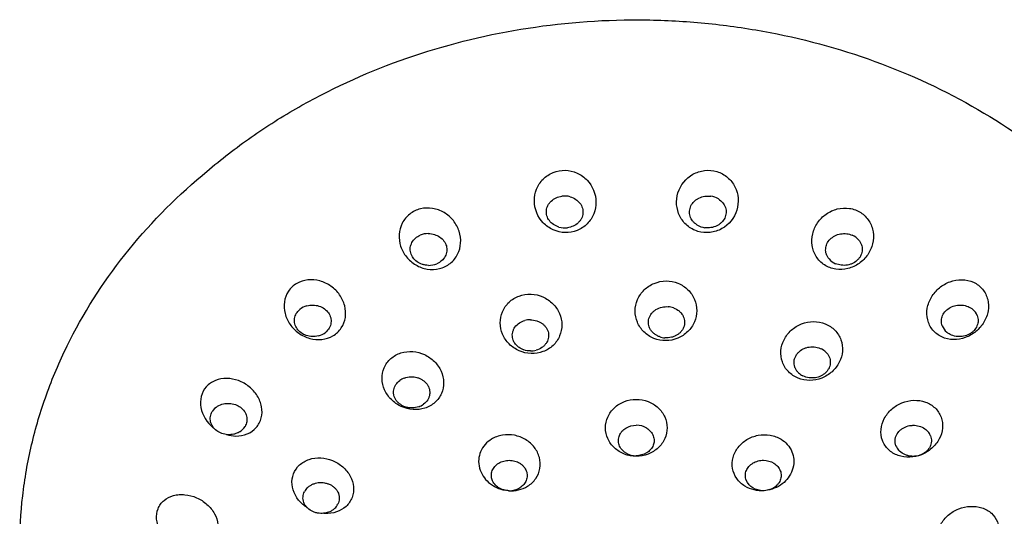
# Model space of a CAD drawing. Header units: millimetres. Extents: x -90 to 61, y -754 to 20.
# Tile 4 of 6: x -90 to -26, y -186 to -154. Entities that reach past the tile are written whole.
import ezdxf

# ---------------------------------------------------------------- set-up
doc = ezdxf.new("R2010")
doc.units = ezdxf.units.MM
doc.header["$MEASUREMENT"] = 0
doc.layers.add('PLANNING', color=1, linetype='Continuous')

# ---------------------------------------------------------------- blocks, each defined once
blk = doc.blocks.new('94700900_f')
at = {"layer": 'PLANNING'}
for p, q in [((-78.354, -164.05), (-77.866, -163.638)), ((-27.698, -171.435), (-27.698, -171.435))]:
    blk.add_line(p, q, dxfattribs=at)
for centre, radius, start, end in [((-54.824, -166.703), 1.318, 74.45321, 98.0016), ((-45.496, -166.63), 1.242, 58.43734, 82.98598), ((-54.816, -166.111), 1.343, 253.64463, 277.80591), ((-45.565, -166.204), 1.246, 237.40653, 262.96843), ((-63.679, -169.135), 1.312, 89.83652, 113.28512), ((-36.574, -168.946), 1.099, 40.86727, 67.53833), ((-63.639, -168.542), 1.343, 269.05713, 293.04442), ((-36.82, -168.765), 1.096, 219.66033, 247.59723), ((-71.24, -173.676), 1.21, 105.25547, 129.84285), ((-48.198, -173.858), 1.292, 70.04339, 86.00873), ((-28.942, -173.487), 0.957, 21.45613, 50.65929), ((-57.052, -174.74), 1.325, 89.8622, 105.4812), ((-71.118, -173.263), 1.244, 284.46641, 309.53669), ((-29.419, -173.483), 0.955, 200.14295, 230.6881), ((-48.21, -173.222), 1.371, 250.04096, 265.53184), ((-57.039, -174.055), 1.386, 269.73946, 285.12852), ((-38.726, -176.416), 1.244, 46.826, 62.55708), ((-38.872, -176.065), 1.106, 225.30506, 243.55226), ((-64.818, -178.326), 1.199, 109.64846, 126.27312), ((-64.692, -177.923), 1.207, 289.19217, 306.22105), ((-76.795, -179.931), 1.057, 121.54715, 148.36516), ((-76.491, -179.762), 1.089, 300.70668, 327.98498), ((-50.161, -181.54), 1.275, 58.51787, 90.67057), ((-32.036, -181.335), 1.032, 22.19597, 40.00003), ((-50.194, -180.976), 1.264, 238.20692, 270.82895), ((-32.458, -181.268), 0.923, 200.54254, 221.06759), ((-70.824, -185.029), 0.997, 134.38158, 152.9932), ((-58.418, -183.178), 1.333, 269.88552, 300.77199), ((-70.461, -184.909), 1.037, 314.17928, 332.62016)]:
    blk.add_arc(centre, radius, start, end, dxfattribs=at)
for points, knots in [([(-77.866, -163.638), (-76.94, -162.857), (-75.004, -161.381), (-70.819, -158.773), (-65.082, -156.211), (-57.683, -154.347), (-52.572, -153.941), (-50.008, -153.95)], [233.803625, 233.803625, 233.803625, 233.803625, 237.437202, 241.100491, 248.578274, 256.213897, 263.906597, 263.906597, 263.906597, 263.906597]), ([(-50.008, -153.95), (-48.74, -153.955), (-46.198, -154.068), (-41.18, -154.711), (-35.099, -156.275), (-28.344, -159.319), (-24.318, -162.093), (-22.485, -163.638)], [263.906597, 263.906597, 263.906597, 263.906597, 267.71076, 271.533597, 279.070528, 286.482939, 293.674858, 293.674858, 293.674858, 293.674858]), ([(-90.19, -188.199), (-90.19, -187.08), (-90.06, -184.84), (-89.477, -181.515), (-88.508, -178.249), (-86.706, -173.994), (-83.524, -169.001), (-80.192, -165.599), (-78.354, -164.05)], [205.393, 205.393, 205.393, 205.393, 208.748491, 212.114701, 215.503122, 218.952032, 225.952626, 233.164881, 233.164881, 233.164881, 233.164881]), ([(-54.79, -167.761), (-55.059, -167.754), (-55.587, -167.627), (-56.468, -167.007), (-56.891, -165.968), (-56.694, -164.925), (-56.264, -164.254), (-55.589, -163.808), (-55.058, -163.71), (-54.79, -163.716)], [6.314924, 6.314924, 6.314924, 6.314924, 7.120357, 7.917161, 9.484449, 10.259583, 11.039811, 11.830003, 12.631456, 12.631456, 12.631456, 12.631456]), ([(-54.79, -163.716), (-54.522, -163.723), (-53.993, -163.851), (-53.114, -164.472), (-52.69, -165.511), (-52.886, -166.553), (-53.317, -167.224), (-53.991, -167.669), (-54.522, -167.768), (-54.79, -167.761)], [0, 0, 0, 0, 0.805285, 1.602106, 3.169328, 3.944059, 4.723784, 5.513547, 6.314924, 6.314924, 6.314924, 6.314924]), ([(-46.179, -167.678), (-46.432, -167.601), (-46.901, -167.342), (-47.397, -166.715), (-47.602, -165.949), (-47.485, -164.892), (-46.776, -164.01), (-45.743, -163.678), (-45.2, -163.722), (-44.943, -163.799)], [0, 0, 0, 0, 0.794165, 1.574405, 2.349754, 3.127909, 4.709179, 5.51196, 6.314897, 6.314897, 6.314897, 6.314897]), ([(-44.943, -163.799), (-44.689, -163.876), (-44.221, -164.135), (-43.725, -164.763), (-43.52, -165.529), (-43.635, -166.587), (-44.345, -167.469), (-45.379, -167.799), (-45.922, -167.755), (-46.179, -167.678)], [6.314897, 6.314897, 6.314897, 6.314897, 7.109372, 7.89013, 8.665929, 9.444243, 11.025434, 11.828398, 12.631439, 12.631439, 12.631439, 12.631439]), ([(-55.194, -167.399), (-55.258, -167.381), (-55.351, -167.346), (-55.468, -167.285), (-55.627, -167.186), (-55.828, -166.999), (-55.991, -166.68), (-56.026, -166.326), (-55.943, -166.042), (-55.814, -165.841), (-55.647, -165.657), (-55.379, -165.484), (-55.132, -165.415), (-55.007, -165.398)], [7.552645, 7.552645, 7.552645, 7.552645, 7.750996, 7.851457, 7.946873, 8.313298, 8.662618, 9.005135, 9.360142, 9.536759, 9.715067, 10.103527, 10.480059, 10.480059, 10.480059, 10.480059]), ([(-54.471, -165.433), (-54.339, -165.47), (-54.103, -165.576), (-53.818, -165.832), (-53.651, -166.153), (-53.615, -166.509), (-53.696, -166.792), (-53.822, -166.993), (-53.99, -167.18), (-54.26, -167.354), (-54.509, -167.424), (-54.634, -167.441)], [4.034979, 4.034979, 4.034979, 4.034979, 4.443271, 4.804292, 5.168484, 5.509956, 5.857224, 6.037233, 6.21717, 6.609176, 6.986418, 6.986418, 6.986418, 6.986418]), ([(-46.236, -167.254), (-46.29, -167.22), (-46.366, -167.162), (-46.456, -167.074), (-46.572, -166.938), (-46.697, -166.704), (-46.738, -166.355), (-46.643, -166.01), (-46.463, -165.765), (-46.271, -165.609), (-46.047, -165.478), (-45.734, -165.383), (-45.47, -165.381), (-45.344, -165.398)], [7.542076, 7.542076, 7.542076, 7.542076, 7.732652, 7.828681, 7.91973, 8.270061, 8.610627, 8.955758, 9.323969, 9.509056, 9.695759, 10.098348, 10.479844, 10.479844, 10.479844, 10.479844]), ([(-44.846, -165.572), (-44.735, -165.64), (-44.593, -165.765), (-44.455, -165.968), (-44.359, -166.182), (-44.323, -166.479), (-44.417, -166.826), (-44.594, -167.07), (-44.785, -167.227), (-45.01, -167.36), (-45.326, -167.456), (-45.591, -167.457), (-45.718, -167.441)], [4.02512, 4.02512, 4.02512, 4.02512, 4.416517, 4.580008, 4.761644, 5.116492, 5.460523, 5.820625, 6.009298, 6.19777, 6.604159, 6.986434, 6.986434, 6.986434, 6.986434]), ([(-64.186, -166.218), (-64.439, -166.281), (-64.911, -166.513), (-65.415, -167.122), (-65.613, -167.881), (-65.511, -168.665), (-65.123, -169.365), (-64.515, -169.899), (-63.75, -170.176), (-63.208, -170.161), (-62.95, -170.097)], [0, 0, 0, 0, 0.780055, 1.546543, 2.312093, 3.086056, 3.875292, 4.674779, 5.47619, 6.272586, 6.272586, 6.272586, 6.272586]), ([(-62.95, -170.097), (-62.697, -170.034), (-62.225, -169.802), (-61.722, -169.193), (-61.523, -168.434), (-61.625, -167.651), (-62.013, -166.951), (-62.622, -166.417), (-63.386, -166.14), (-63.928, -166.154), (-64.186, -166.218)], [6.272586, 6.272586, 6.272586, 6.272586, 7.05246, 7.818451, 8.583403, 9.356965, 10.146053, 10.94549, 11.746657, 12.542846, 12.542846, 12.542846, 12.542846]), ([(-37.958, -169.856), (-38.174, -169.716), (-38.539, -169.343), (-38.814, -168.607), (-38.77, -167.821), (-38.447, -167.091), (-37.877, -166.518), (-37.142, -166.173), (-36.332, -166.132), (-35.827, -166.317), (-35.608, -166.459)], [0, 0, 0, 0, 0.769805, 1.532509, 2.303831, 3.089675, 3.886868, 4.689913, 5.486592, 6.270217, 6.270217, 6.270217, 6.270217]), ([(-35.608, -166.459), (-35.392, -166.599), (-35.027, -166.972), (-34.752, -167.708), (-34.795, -168.495), (-35.118, -169.225), (-35.688, -169.798), (-36.424, -170.143), (-37.234, -170.182), (-37.739, -169.998), (-37.958, -169.856)], [6.270217, 6.270217, 6.270217, 6.270217, 7.040456, 7.803795, 8.575578, 9.36157, 10.158807, 10.962021, 11.759038, 12.542782, 12.542782, 12.542782, 12.542782]), ([(-63.661, -169.885), (-63.728, -169.884), (-63.83, -169.875), (-63.962, -169.847), (-64.149, -169.795), (-64.406, -169.669), (-64.672, -169.411), (-64.833, -169.087), (-64.857, -168.791), (-64.806, -168.565), (-64.713, -168.345), (-64.519, -168.108), (-64.308, -167.978), (-64.197, -167.93)], [8.006235, 8.006235, 8.006235, 8.006235, 8.20834, 8.31169, 8.410349, 8.792822, 9.157704, 9.508571, 9.86018, 10.030965, 10.201698, 10.572194, 10.935255, 10.935255, 10.935255, 10.935255]), ([(-63.675, -167.823), (-63.535, -167.824), (-63.271, -167.865), (-62.913, -168.033), (-62.642, -168.292), (-62.48, -168.618), (-62.454, -168.911), (-62.502, -169.137), (-62.595, -169.36), (-62.791, -169.599), (-63.002, -169.73), (-63.113, -169.778)], [4.491131, 4.491131, 4.491131, 4.491131, 4.909204, 5.285708, 5.66619, 6.01604, 6.360181, 6.534326, 6.706623, 7.080429, 7.444124, 7.444124, 7.444124, 7.444124]), ([(-37.664, -169.464), (-37.703, -169.417), (-37.755, -169.342), (-37.808, -169.234), (-37.871, -169.073), (-37.905, -168.813), (-37.817, -168.471), (-37.604, -168.171), (-37.348, -167.987), (-37.11, -167.888), (-36.853, -167.823), (-36.524, -167.814), (-36.269, -167.881), (-36.154, -167.93)], [6.98102, 6.98102, 6.98102, 6.98102, 7.162624, 7.254363, 7.341623, 7.682582, 8.025237, 8.38271, 8.768054, 8.960769, 9.153431, 9.561251, 9.937542, 9.937542, 9.937542, 9.937542]), ([(-35.743, -168.227), (-35.661, -168.321), (-35.571, -168.477), (-35.512, -168.707), (-35.498, -168.938), (-35.555, -169.171), (-35.675, -169.377), (-35.83, -169.567), (-36.038, -169.718), (-36.274, -169.818), (-36.534, -169.885), (-36.865, -169.895), (-37.122, -169.826), (-37.238, -169.778)], [3.467768, 3.467768, 3.467768, 3.467768, 3.841483, 3.999243, 4.176971, 4.533719, 4.702665, 4.890037, 5.266962, 5.463538, 5.658133, 6.069951, 6.447071, 6.447071, 6.447071, 6.447071]), ([(-72.211, -171.06), (-72.426, -171.185), (-72.796, -171.535), (-73.071, -172.254), (-73.016, -173.03), (-72.68, -173.748), (-72.107, -174.315), (-71.381, -174.67), (-70.585, -174.74), (-70.08, -174.586), (-69.859, -174.456)], [0, 0, 0, 0, 0.746109, 1.489821, 2.250836, 3.033289, 3.833187, 4.634393, 5.42116, 6.187688, 6.187688, 6.187688, 6.187688]), ([(-69.859, -174.456), (-69.644, -174.331), (-69.274, -173.981), (-68.999, -173.263), (-69.055, -172.487), (-69.391, -171.769), (-69.964, -171.203), (-70.689, -170.848), (-71.485, -170.777), (-71.99, -170.931), (-72.211, -171.06)], [6.187688, 6.187688, 6.187688, 6.187688, 6.933606, 7.676733, 8.437134, 9.219234, 10.018961, 10.819974, 11.606301, 12.372485, 12.372485, 12.372485, 12.372485]), ([(-49.031, -174.627), (-49.272, -174.53), (-49.71, -174.245), (-50.153, -173.6), (-50.297, -172.842), (-50.141, -172.084), (-49.692, -171.443), (-49.031, -171.004), (-48.241, -170.85), (-47.713, -170.945), (-47.467, -171.044)], [0, 0, 0, 0, 0.779648, 1.541247, 2.295838, 3.050332, 3.816736, 4.598224, 5.389228, 6.183324, 6.183324, 6.183324, 6.183324]), ([(-47.467, -171.044), (-47.225, -171.142), (-46.788, -171.428), (-46.346, -172.071), (-46.202, -172.828), (-46.356, -173.584), (-46.803, -174.226), (-47.69, -174.815), (-48.54, -174.824), (-49.031, -174.627)], [6.183324, 6.183324, 6.183324, 6.183324, 6.963745, 7.724094, 8.475584, 9.22877, 9.993734, 10.777085, 12.364259, 12.364259, 12.364259, 12.364259]), ([(-30.934, -174.081), (-31.092, -173.89), (-31.316, -173.43), (-31.338, -172.655), (-31.053, -171.919), (-30.531, -171.308), (-29.829, -170.907), (-29.042, -170.763), (-28.273, -170.932), (-27.857, -171.242), (-27.698, -171.435)], [6.18708, 6.18708, 6.18708, 6.18708, 6.930653, 7.684718, 8.462621, 9.259712, 10.061175, 10.853363, 11.622683, 12.371837, 12.371837, 12.371837, 12.371837]), ([(-57.005, -175.608), (-57.27, -175.598), (-57.791, -175.474), (-58.453, -175.028), (-58.891, -174.379), (-59.057, -173.625), (-58.906, -172.873), (-58.467, -172.236), (-57.791, -171.828), (-57.268, -171.745), (-57.005, -171.755)], [6.16633, 6.16633, 6.16633, 6.16633, 6.96307, 7.748213, 8.517838, 9.271398, 10.01722, 10.771968, 11.543454, 12.33355, 12.33355, 12.33355, 12.33355]), ([(-57.005, -171.755), (-56.739, -171.765), (-56.218, -171.889), (-55.556, -172.336), (-55.119, -172.985), (-54.952, -173.738), (-55.104, -174.49), (-55.543, -175.127), (-56.218, -175.535), (-56.741, -175.618), (-57.005, -175.608)], [0, 0, 0, 0, 0.796685, 1.581869, 2.351537, 3.104977, 3.850505, 4.604952, 5.376249, 6.16633, 6.16633, 6.16633, 6.16633]), ([(-27.698, -171.435), (-27.54, -171.626), (-27.316, -172.086), (-27.294, -172.862), (-27.578, -173.598), (-28.1, -174.21), (-28.802, -174.611), (-29.59, -174.754), (-30.359, -174.584), (-30.775, -174.274), (-30.934, -174.081)], [0, 0, 0, 0, 0.743795, 1.498237, 2.276556, 3.073788, 3.87542, 4.667978, 5.437788, 6.18708, 6.18708, 6.18708, 6.18708]), ([(-71.558, -172.509), (-71.424, -172.472), (-71.155, -172.443), (-70.757, -172.51), (-70.411, -172.684), (-70.144, -172.949), (-70.012, -173.221), (-69.976, -173.451), (-69.984, -173.686), (-70.083, -173.966), (-70.237, -174.149), (-70.326, -174.222)], [4.486004, 4.486004, 4.486004, 4.486004, 4.9032, 5.288861, 5.685659, 6.050945, 6.403133, 6.576871, 6.745717, 7.104611, 7.450906, 7.450906, 7.450906, 7.450906]), ([(-30.316, -173.812), (-30.336, -173.757), (-30.359, -173.672), (-30.371, -173.555), (-30.373, -173.383), (-30.309, -173.124), (-30.104, -172.826), (-29.693, -172.519), (-29.159, -172.415), (-28.65, -172.537), (-28.428, -172.669), (-28.336, -172.747)], [10.47762, 10.47762, 10.47762, 10.47762, 10.652659, 10.742061, 10.82776, 11.17035, 11.524952, 11.898954, 12.689073, 13.09128, 13.45376, 13.45376, 13.45376, 13.45376]), ([(-70.807, -174.467), (-70.872, -174.484), (-70.972, -174.502), (-71.107, -174.51), (-71.305, -174.509), (-71.594, -174.456), (-71.936, -174.281), (-72.201, -174.017), (-72.332, -173.743), (-72.365, -173.512), (-72.356, -173.28), (-72.257, -173.002), (-72.103, -172.822), (-72.015, -172.747)], [7.995338, 7.995338, 7.995338, 7.995338, 8.195831, 8.299494, 8.399099, 8.791445, 9.172065, 9.538379, 9.89799, 10.068221, 10.235464, 10.591183, 10.93691, 10.93691, 10.93691, 10.93691]), ([(-48.678, -174.511), (-48.744, -174.487), (-48.867, -174.429), (-49.028, -174.32), (-49.164, -174.187), (-49.304, -173.991), (-49.388, -173.752), (-49.393, -173.508), (-49.347, -173.263), (-49.241, -173.069), (-49.116, -172.928), (-49.024, -172.84), (-48.832, -172.704), (-48.516, -172.579), (-48.24, -172.56), (-48.108, -172.569)], [3.815374, 3.815374, 3.815374, 3.815374, 4.023728, 4.225532, 4.39323, 4.5937, 4.943784, 5.141034, 5.319135, 5.689412, 5.79113, 5.884351, 6.069866, 6.494915, 6.89093, 6.89093, 6.89093, 6.89093]), ([(-47.758, -172.644), (-47.629, -172.691), (-47.449, -172.793), (-47.261, -172.973), (-47.156, -173.121), (-47.081, -173.281), (-47.037, -173.457), (-47.036, -173.642), (-47.064, -173.822), (-47.132, -173.993), (-47.234, -174.151), (-47.364, -174.288), (-47.491, -174.385), (-47.599, -174.444), (-47.72, -174.503), (-47.954, -174.581), (-48.172, -174.601), (-48.317, -174.589)], [0.359662, 0.359662, 0.359662, 0.359662, 0.770774, 0.970806, 1.136975, 1.314436, 1.497642, 1.679403, 1.866264, 2.042768, 2.22637, 2.42747, 2.607579, 2.705994, 2.794641, 3.010107, 3.44459, 3.44459, 3.44459, 3.44459]), ([(-28.052, -173.137), (-28.008, -173.249), (-27.979, -173.424), (-28.005, -173.656), (-28.076, -173.881), (-28.214, -174.085), (-28.399, -174.25), (-28.724, -174.462), (-29.199, -174.554), (-29.709, -174.433), (-29.931, -174.299), (-30.025, -174.222)], [6.970485, 6.970485, 6.970485, 6.970485, 7.333036, 7.489772, 7.66954, 8.038534, 8.215287, 8.411347, 9.19912, 9.605421, 9.968752, 9.968752, 9.968752, 9.968752]), ([(-57.045, -175.441), (-57.187, -175.44), (-57.355, -175.411), (-57.545, -175.344), (-57.663, -175.289), (-57.858, -175.171), (-58.042, -174.98), (-58.16, -174.757), (-58.228, -174.519), (-58.222, -174.302), (-58.17, -174.128), (-58.126, -174.017), (-58.01, -173.826), (-57.773, -173.604), (-57.529, -173.497), (-57.406, -173.463)], [3.816208, 3.816208, 3.816208, 3.816208, 4.242081, 4.32213, 4.419499, 4.632677, 5.001999, 5.205189, 5.384231, 5.743646, 5.840163, 5.928188, 6.102648, 6.504851, 6.889404, 6.889404, 6.889404, 6.889404]), ([(-57.049, -173.415), (-56.907, -173.415), (-56.695, -173.451), (-56.442, -173.553), (-56.278, -173.655), (-56.137, -173.776), (-56.017, -173.923), (-55.93, -174.093), (-55.874, -174.268), (-55.858, -174.448), (-55.88, -174.628), (-55.937, -174.798), (-56.01, -174.931), (-56.082, -175.021), (-56.167, -175.115), (-56.349, -175.267), (-56.542, -175.356), (-56.677, -175.393)], [0.361087, 0.361087, 0.361087, 0.361087, 0.787843, 0.999373, 1.176019, 1.364269, 1.556555, 1.743737, 1.932119, 2.105592, 2.282184, 2.472612, 2.641977, 2.734523, 2.81806, 3.022443, 3.443806, 3.443806, 3.443806, 3.443806]), ([(-40.303, -176.784), (-40.475, -176.606), (-40.74, -176.176), (-40.84, -175.42), (-40.623, -174.682), (-40.146, -174.058), (-39.464, -173.642), (-38.679, -173.482), (-37.899, -173.629), (-37.461, -173.915), (-37.284, -174.098)], [0, 0, 0, 0, 0.743403, 1.481769, 2.235619, 3.00973, 3.799034, 4.593141, 5.373456, 6.133952, 6.133952, 6.133952, 6.133952]), ([(-37.284, -174.098), (-37.111, -174.276), (-36.847, -174.706), (-36.746, -175.462), (-36.963, -176.201), (-37.44, -176.825), (-38.122, -177.241), (-38.907, -177.4), (-39.688, -177.253), (-40.126, -176.967), (-40.303, -176.784)], [6.133952, 6.133952, 6.133952, 6.133952, 6.877659, 7.616376, 8.370413, 9.144533, 9.933835, 10.72804, 11.508502, 12.268976, 12.268976, 12.268976, 12.268976]), ([(-63.893, -179.153), (-64.141, -179.232), (-64.671, -179.286), (-65.446, -179.086), (-66.098, -178.63), (-66.551, -177.992), (-66.723, -177.247), (-66.588, -176.505), (-66.137, -175.894), (-65.696, -175.647), (-65.456, -175.57)], [6.098397, 6.098397, 6.098397, 6.098397, 6.879273, 7.670855, 8.460601, 9.232136, 9.978394, 10.710183, 11.443244, 12.198072, 12.198072, 12.198072, 12.198072]), ([(-65.456, -175.57), (-65.207, -175.491), (-64.678, -175.437), (-63.903, -175.637), (-63.251, -176.094), (-62.798, -176.731), (-62.626, -177.476), (-62.761, -178.218), (-63.212, -178.829), (-63.653, -179.076), (-63.893, -179.153)], [0, 0, 0, 0, 0.7807, 1.57219, 2.361918, 3.133345, 3.879315, 4.61074, 5.343554, 6.098397, 6.098397, 6.098397, 6.098397]), ([(-39.65, -176.851), (-39.696, -176.806), (-39.779, -176.708), (-39.852, -176.574), (-39.895, -176.467), (-39.925, -176.355), (-39.949, -176.146), (-39.908, -175.935), (-39.829, -175.769), (-39.763, -175.657), (-39.616, -175.478), (-39.425, -175.343), (-39.24, -175.263), (-39.114, -175.217), (-38.876, -175.166), (-38.532, -175.168), (-38.268, -175.253), (-38.152, -175.312)], [3.79419, 3.79419, 3.79419, 3.79419, 3.989021, 4.177386, 4.248426, 4.334953, 4.52638, 4.873212, 4.969043, 5.0766, 5.264238, 5.659714, 5.768199, 5.867224, 6.062155, 6.496921, 6.885795, 6.885795, 6.885795, 6.885795]), ([(-37.874, -175.509), (-37.783, -175.598), (-37.672, -175.758), (-37.595, -175.99), (-37.569, -176.224), (-37.612, -176.46), (-37.733, -176.677), (-37.849, -176.828), (-37.997, -176.956), (-38.167, -177.06), (-38.354, -177.135), (-38.518, -177.176), (-38.645, -177.19), (-38.782, -177.198), (-39.029, -177.183), (-39.237, -177.119), (-39.365, -177.055)], [0.3416, 0.3416, 0.3416, 0.3416, 0.725698, 0.913721, 1.07241, 1.429492, 1.616979, 1.813466, 2.001576, 2.198031, 2.412233, 2.601964, 2.70429, 2.795738, 3.014682, 3.442079, 3.442079, 3.442079, 3.442079]), ([(-74.842, -180.413), (-74.763, -180.325), (-74.628, -180.127), (-74.454, -179.675), (-74.441, -179.04), (-74.739, -178.321), (-75.271, -177.725), (-75.971, -177.33), (-76.745, -177.174), (-77.381, -177.286), (-77.816, -177.519), (-77.999, -177.678), (-78.078, -177.767)], [1, 1, 1, 1, 1.35602, 1.712026, 2.444377, 3.213021, 4.007449, 4.80929, 5.593718, 6.343956, 6.706861, 7.065416, 7.065416, 7.065416, 7.065416]), ([(-64.295, -179.063), (-64.429, -179.109), (-64.63, -179.145), (-64.906, -179.133), (-65.167, -179.082), (-65.422, -178.968), (-65.63, -178.802), (-65.8, -178.608), (-65.894, -178.407), (-65.926, -178.226), (-65.936, -178.11), (-65.918, -177.897), (-65.8, -177.611), (-65.624, -177.431), (-65.527, -177.36)], [3.798842, 3.798842, 3.798842, 3.798842, 4.22313, 4.404844, 4.626776, 5.017281, 5.232893, 5.42126, 5.789168, 5.885038, 5.97151, 6.139794, 6.5197, 6.882199, 6.882199, 6.882199, 6.882199]), ([(-65.221, -177.197), (-65.087, -177.149), (-64.874, -177.113), (-64.599, -177.124), (-64.402, -177.163), (-64.217, -177.228), (-64.041, -177.324), (-63.885, -177.451), (-63.754, -177.593), (-63.658, -177.753), (-63.595, -177.925), (-63.57, -178.101), (-63.576, -178.249), (-63.601, -178.356), (-63.637, -178.471), (-63.735, -178.672), (-63.872, -178.818), (-63.979, -178.896)], [0.347582, 0.347582, 0.347582, 0.347582, 0.772616, 0.989166, 1.172995, 1.371245, 1.575233, 1.773857, 1.972333, 2.152157, 2.331261, 2.519602, 2.683408, 2.771591, 2.850738, 3.043109, 3.440212, 3.440212, 3.440212, 3.440212]), ([(-78.078, -177.767), (-78.396, -178.124), (-78.521, -178.624), (-78.34, -179.613), (-78.04, -180.086), (-77.61, -180.433), (-77.595, -180.445), (-77.58, -180.456)], [7.065416, 7.065416, 7.065416, 7.065416, 7.315416, 7.315416, 7.565416, 7.565416, 7.574269, 7.574269, 7.574269, 7.574269]), ([(-77.348, -179.03), (-77.233, -178.959), (-76.985, -178.861), (-76.584, -178.822), (-76.196, -178.899), (-75.851, -179.08), (-75.631, -179.303), (-75.513, -179.513), (-75.437, -179.736), (-75.428, -180.027), (-75.509, -180.246), (-75.567, -180.339)], [3.959654, 3.959654, 3.959654, 3.959654, 4.365226, 4.750293, 5.157093, 5.538257, 5.905945, 6.084925, 6.256116, 6.609852, 6.941529, 6.941529, 6.941529, 6.941529]), ([(-50.176, -182.276), (-50.439, -182.276), (-50.955, -182.179), (-51.622, -181.775), (-52.066, -181.159), (-52.229, -180.431), (-52.068, -179.701), (-51.623, -179.084), (-50.955, -178.678), (-50.438, -178.581), (-50.176, -178.582)], [0, 0, 0, 0, 0.78793, 1.55387, 2.295589, 3.019958, 3.742937, 4.48731, 5.256044, 6.042673, 6.042673, 6.042673, 6.042673]), ([(-50.176, -178.582), (-49.912, -178.582), (-49.396, -178.679), (-48.729, -179.083), (-48.286, -179.699), (-48.122, -180.427), (-48.283, -181.157), (-48.728, -181.774), (-49.396, -182.18), (-49.913, -182.276), (-50.176, -182.276)], [6.042673, 6.042673, 6.042673, 6.042673, 6.830618, 7.596625, 8.338441, 9.062862, 9.785796, 10.53008, 11.298761, 12.085385, 12.085385, 12.085385, 12.085385]), ([(-34.198, -181.244), (-34.281, -181.018), (-34.338, -180.523), (-34.115, -179.794), (-33.622, -179.188), (-32.948, -178.766), (-32.171, -178.599), (-31.4, -178.703), (-30.752, -179.097), (-30.477, -179.51), (-30.394, -179.735)], [0, 0, 0, 0, 0.721286, 1.463941, 2.237831, 3.029448, 3.817874, 4.586478, 5.322864, 6.040163, 6.040163, 6.040163, 6.040163]), ([(-75.934, -180.698), (-75.99, -180.731), (-76.079, -180.775), (-76.202, -180.818), (-76.393, -180.869), (-76.689, -180.893), (-77.073, -180.815), (-77.415, -180.634), (-77.636, -180.409), (-77.752, -180.198), (-77.825, -179.977), (-77.834, -179.688), (-77.751, -179.471), (-77.695, -179.377)], [7.460451, 7.460451, 7.460451, 7.460451, 7.654322, 7.755532, 7.853397, 8.245796, 8.636198, 9.018432, 9.39374, 9.568958, 9.738423, 10.088963, 10.420105, 10.420105, 10.420105, 10.420105]), ([(-30.394, -179.735), (-30.311, -179.961), (-30.254, -180.457), (-30.477, -181.186), (-30.97, -181.792), (-31.645, -182.215), (-32.422, -182.381), (-33.193, -182.277), (-33.841, -181.883), (-34.116, -181.469), (-34.198, -181.244)], [6.040163, 6.040163, 6.040163, 6.040163, 6.761795, 7.504778, 8.278817, 9.070474, 9.859018, 10.627861, 11.364463, 12.081717, 12.081717, 12.081717, 12.081717]), ([(-76.777, -180.866), (-76.575, -180.926), (-76.367, -180.959), (-75.65, -180.964), (-75.16, -180.77), (-74.842, -180.413)], [0.6502307, 0.6502307, 0.6502307, 0.6502307, 0.75, 0.75, 1, 1, 1, 1]), ([(-50.86, -182.05), (-50.955, -181.991), (-51.131, -181.842), (-51.304, -181.556), (-51.35, -181.23), (-51.3, -180.977), (-51.203, -180.784), (-51.073, -180.611), (-50.756, -180.354), (-50.409, -180.265), (-50.176, -180.265)], [4.379402, 4.379402, 4.379402, 4.379402, 4.715779, 5.066921, 5.359259, 5.688895, 5.830533, 6.002968, 6.337021, 7.038574, 7.038574, 7.038574, 7.038574]), ([(-49.495, -180.453), (-49.395, -180.514), (-49.224, -180.658), (-49.078, -180.899), (-49.024, -181.109), (-49.006, -181.32), (-49.061, -181.583), (-49.235, -181.859), (-49.593, -182.151), (-49.942, -182.237), (-50.176, -182.24)], [0.714797, 0.714797, 0.714797, 0.714797, 1.066415, 1.378434, 1.546664, 1.713994, 2.008644, 2.341093, 2.676313, 3.379402, 3.379402, 3.379402, 3.379402]), ([(-33.323, -181.592), (-33.344, -181.534), (-33.376, -181.415), (-33.382, -181.269), (-33.372, -181.156), (-33.348, -181.042), (-33.272, -180.835), (-33.112, -180.627), (-32.906, -180.469), (-32.667, -180.339), (-32.43, -180.279), (-32.222, -180.265), (-32.086, -180.265), (-31.847, -180.296), (-31.534, -180.41), (-31.326, -180.578), (-31.246, -180.671)], [10.322747, 10.322747, 10.322747, 10.322747, 10.507836, 10.690113, 10.759923, 10.84608, 11.040386, 11.417084, 11.618894, 11.817904, 12.231295, 12.342594, 12.443375, 12.638699, 13.062478, 13.43066, 13.43066, 13.43066, 13.43066]), ([(-59.58, -181.173), (-59.727, -181.264), (-60.011, -181.499), (-60.3, -181.953), (-60.431, -182.494), (-60.376, -183.052), (-60.142, -183.572), (-59.757, -184.01), (-59.266, -184.327), (-58.879, -184.451), (-58.687, -184.484)], [7.000746, 7.000746, 7.000746, 7.000746, 7.519376, 8.094045, 8.59383, 9.167419, 9.752971, 10.281105, 10.901939, 11.488392, 11.488392, 11.488392, 11.488392]), ([(-57.229, -184.22), (-57.02, -184.091), (-56.659, -183.755), (-56.374, -183.071), (-56.416, -182.333), (-56.755, -181.66), (-57.341, -181.154), (-58.077, -180.869), (-58.868, -180.862), (-59.362, -181.039), (-59.58, -181.173)], [1, 1, 1, 1, 1.73555, 2.449876, 3.166376, 3.901097, 4.666477, 5.450868, 6.233772, 7.000746, 7.000746, 7.000746, 7.000746]), ([(-43.122, -184.22), (-43.331, -184.091), (-43.691, -183.754), (-43.977, -183.072), (-43.935, -182.336), (-43.599, -181.662), (-43.013, -181.154), (-42.276, -180.869), (-41.483, -180.86), (-40.989, -181.039), (-40.771, -181.173)], [2, 2, 2, 2, 2.736713, 3.448462, 4.162468, 4.898408, 5.662172, 6.449269, 7.235043, 8.000614, 8.000614, 8.000614, 8.000614]), ([(-40.771, -181.173), (-40.623, -181.264), (-40.341, -181.5), (-40.052, -181.953), (-39.92, -182.493), (-39.976, -183.05), (-40.207, -183.57), (-40.719, -184.153), (-41.255, -184.409), (-41.646, -184.481)], [8.000614, 8.000614, 8.000614, 8.000614, 8.519975, 9.094941, 9.590917, 10.163364, 10.750067, 11.27766, 12.468854, 12.468854, 12.468854, 12.468854]), ([(-31.081, -180.945), (-31.037, -181.06), (-31.009, -181.246), (-31.044, -181.483), (-31.106, -181.649), (-31.197, -181.802), (-31.325, -181.946), (-31.484, -182.068), (-31.74, -182.214), (-32.077, -182.292), (-32.383, -182.278), (-32.556, -182.238), (-32.684, -182.199), (-32.901, -182.105), (-33.065, -181.976), (-33.154, -181.874)], [6.875676, 6.875676, 6.875676, 6.875676, 7.243798, 7.429915, 7.590964, 7.770488, 7.964093, 8.163133, 8.371637, 8.844353, 9.183886, 9.28515, 9.374928, 9.587, 9.992069, 9.992069, 9.992069, 9.992069]), ([(-72.028, -182.84), (-71.94, -182.759), (-71.742, -182.617), (-71.287, -182.416), (-70.642, -182.336), (-69.874, -182.517), (-69.195, -182.928), (-68.706, -183.532), (-68.472, -184.246), (-68.567, -184.972), (-68.838, -185.368), (-69.009, -185.526)], [2, 2, 2, 2, 2.359116, 2.725636, 3.48512, 4.27326, 5.064827, 5.833943, 6.568908, 7.271304, 7.970669, 7.970669, 7.970669, 7.970669]), ([(-58.421, -184.511), (-58.541, -184.511), (-58.789, -184.476), (-59.119, -184.333), (-59.379, -184.098), (-59.517, -183.867), (-59.573, -183.659), (-59.588, -183.456), (-59.534, -183.196), (-59.363, -182.922), (-59.196, -182.783), (-59.101, -182.725)], [4.382974, 4.382974, 4.382974, 4.382974, 4.743927, 5.129459, 5.445729, 5.785557, 5.92444, 6.088243, 6.395451, 6.70703, 7.041607, 7.041607, 7.041607, 7.041607]), ([(-59.101, -182.725), (-59.001, -182.663), (-58.891, -182.616), (-58.66, -182.553), (-58.524, -182.538), (-58.421, -182.537)], [0, 0, 0, 0, 0.5, 0.5, 1, 1, 1, 1]), ([(-58.421, -182.537), (-58.295, -182.537), (-58.055, -182.57), (-57.775, -182.691), (-57.587, -182.833), (-57.43, -182.991), (-57.292, -183.226), (-57.238, -183.538), (-57.303, -183.851), (-57.473, -184.125), (-57.64, -184.266), (-57.736, -184.323)], [1, 1, 1, 1, 1.377336, 1.720077, 1.903871, 2.083734, 2.387335, 2.708298, 3.01664, 3.329166, 3.664165, 3.664165, 3.664165, 3.664165]), ([(-43.037, -183.829), (-43.074, -183.732), (-43.114, -183.516), (-43.05, -183.197), (-42.862, -182.915), (-42.65, -182.739), (-42.441, -182.632), (-42.218, -182.558), (-41.802, -182.507), (-41.449, -182.602), (-41.25, -182.725)], [4.72047, 4.72047, 4.72047, 4.72047, 5.030394, 5.371131, 5.674993, 6.033138, 6.188959, 6.377759, 6.735456, 7.436086, 7.436086, 7.436086, 7.436086]), ([(-41.25, -182.725), (-41.15, -182.786), (-41.063, -182.861), (-40.921, -183.027), (-40.862, -183.133), (-40.829, -183.216)], [0, 0, 0, 0, 0.5, 0.5, 1, 1, 1, 1]), ([(-71.532, -185.614), (-71.633, -185.549), (-71.73, -185.478), (-72.211, -185.055), (-72.47, -184.581), (-72.555, -183.626), (-72.378, -183.162), (-72.028, -182.84)], [1.4430925, 1.4430925, 1.4430925, 1.4430925, 1.5, 1.5, 1.75, 1.75, 2, 2, 2, 2]), ([(-40.829, -183.216), (-40.79, -183.316), (-40.751, -183.525), (-40.803, -183.791), (-40.904, -183.984), (-41.035, -184.164), (-41.541, -184.573), (-42.209, -184.573), (-42.615, -184.323)], [1, 1, 1, 1, 1.323999, 1.626355, 1.798053, 1.97407, 2.294289, 3.72047, 3.72047, 3.72047, 3.72047]), ([(-71.521, -184.317), (-71.474, -184.271), (-71.368, -184.188), (-71.188, -184.089), (-70.999, -184.02), (-70.804, -183.983), (-70.605, -183.973), (-70.398, -183.994), (-70.194, -184.051), (-70.005, -184.13), (-69.838, -184.237), (-69.694, -184.368), (-69.582, -184.517), (-69.511, -184.652), (-69.478, -184.759), (-69.451, -184.875), (-69.436, -185.089), (-69.483, -185.275), (-69.54, -185.386)], [3.424659, 3.424659, 3.424659, 3.424659, 3.620581, 3.827932, 4.038984, 4.221997, 4.423357, 4.634713, 4.844094, 5.055489, 5.247874, 5.438675, 5.636537, 5.804993, 5.893739, 5.972457, 6.159857, 6.534291, 6.534291, 6.534291, 6.534291]), ([(-69.738, -185.653), (-69.786, -185.699), (-69.892, -185.782), (-70.062, -185.876), (-70.251, -185.944), (-70.514, -185.994), (-70.799, -185.985), (-71.068, -185.913), (-71.318, -185.801), (-71.503, -185.657), (-71.626, -185.505), (-71.694, -185.405), (-71.784, -185.212), (-71.829, -184.913), (-71.762, -184.678), (-71.712, -184.577)], [6.868229, 6.868229, 6.868229, 6.868229, 7.06767, 7.270906, 7.448102, 7.669156, 8.070061, 8.297292, 8.498098, 8.890683, 8.991714, 9.082067, 9.25448, 9.628073, 9.969309, 9.969309, 9.969309, 9.969309]), ([(-81.214, -185.684), (-81.173, -185.58), (-81.063, -185.382), (-80.747, -185.046), (-80.319, -184.831), (-79.842, -184.754), (-79.33, -184.761), (-78.687, -184.932), (-78.015, -185.364), (-77.511, -185.967), (-77.309, -186.572), (-77.312, -187.053), (-77.368, -187.278), (-77.41, -187.384)], [2, 2, 2, 2, 2.337259, 2.674456, 3.372027, 3.7387, 4.118431, 4.905434, 5.70637, 6.491048, 7.230071, 7.580058, 7.92213, 7.92213, 7.92213, 7.92213]), ([(-80.644, -187.62), (-80.819, -187.455), (-80.968, -187.267), (-81.327, -186.615), (-81.381, -186.106), (-81.214, -185.684)], [1.636931, 1.636931, 1.636931, 1.636931, 1.75, 1.75, 2, 2, 2, 2]), ([(-69.009, -185.526), (-69.36, -185.848), (-69.865, -186.011), (-70.412, -185.984), (-70.442, -185.982), (-70.473, -185.979)], [7.9706685, 7.9706685, 7.9706685, 7.9706685, 8.2206685, 8.2206685, 8.2352117, 8.2352117, 8.2352117, 8.2352117]), ([(-30.634, -187.373), (-30.623, -187.254), (-30.571, -187.015), (-30.367, -186.559), (-29.947, -186.059), (-29.264, -185.659), (-28.497, -185.482), (-27.857, -185.56), (-27.405, -185.755), (-27.022, -186.025), (-26.687, -186.512), (-26.627, -186.979), (-26.65, -187.207)], [2, 2, 2, 2, 2.358832, 2.727275, 3.493177, 4.284736, 5.071427, 5.825619, 6.187265, 6.539146, 7.221887, 7.911593, 7.911593, 7.911593, 7.911593])]:
    blk.add_open_spline(points, degree=3, knots=knots, dxfattribs=at)
for points in [[(-42.615, -184.323), (-42.782, -184.221), (-42.951, -184.057), (-43.037, -183.829)], [(-58.464, -184.511), (-58.028, -184.541), (-57.587, -184.441), (-57.229, -184.22)], [(-41.873, -184.51), (-42.316, -184.544), (-42.76, -184.443), (-43.122, -184.22)]]:
    blk.add_open_spline(points, degree=3, dxfattribs=at)

msp = doc.modelspace()

# ---------------------------------------------------------------- block references
msp.add_blockref('94700900_f', (0, 0))

doc.saveas('drawing.dxf')
